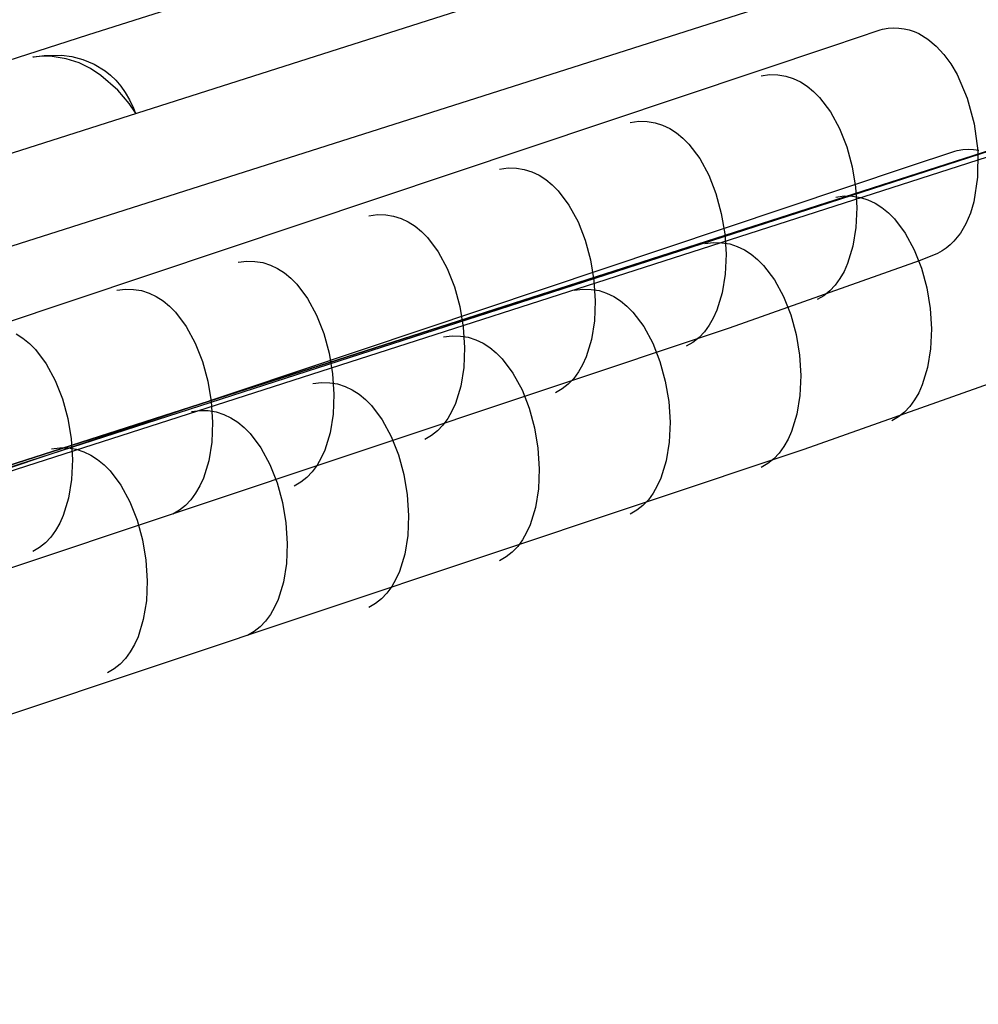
# Model space of a CAD drawing. Extents: x -3.57 to 3.57, y -2.08 to 2.06.
# Tile 91 of 219: x 0.02 to 0.31, y -0.67 to -0.37. Entities that reach past the tile are written whole.
import ezdxf

# ---------------------------------------------------------------- set-up
doc = ezdxf.new("R2010")
doc.units = 0

msp = doc.modelspace()

# ---------------------------------------------------------------- linework, layer by layer
at = {"layer": 'Layer 1', "color": 7, "linetype": 'CONTINUOUS'}
for p, q in [((0.388564, -0.262472), (0.040573, -0.3734)), ((0.388564, -0.262472), (0.040573, -0.3734)), ((0.39803, -0.287592), (0.116047, -0.377594)), ((-0.231611, -0.516411), (0.243276, -0.365033)), ((-1.439134, -0.974092), (0.434681, -0.368705)), ((0.040573, -0.3734), (-1.104737, -0.738485)), ((0.040573, -0.3734), (-1.104737, -0.738485)), ((0.265037, -0.376534), (0.27928, -0.37176)), ((0.27928, -0.37176), (0.279992, -0.371521)), ((0.279992, -0.371521), (0.279996, -0.37152)), ((0.279996, -0.37152), (0.281703, -0.371258)), ((0.279996, -0.37152), (0.279996, -0.37152)), ((0.279996, -0.37152), (0.279996, -0.37152)), ((0.281703, -0.371258), (0.283366, -0.37116)), ((0.283366, -0.37116), (0.284985, -0.37122)), ((0.284985, -0.37122), (0.286559, -0.371431)), ((0.286559, -0.371431), (0.288087, -0.371788)), ((0.288087, -0.371788), (0.289569, -0.372284)), ((0.289569, -0.372284), (0.291002, -0.372914)), ((0.291002, -0.372914), (0.293723, -0.374549)), ((-0.142818, -0.513258), (0.265037, -0.376534)), ((0.293723, -0.374549), (0.296242, -0.376644)), ((0.296242, -0.376644), (0.298553, -0.379151)), ((0.116047, -0.377594), (-1.684558, -0.952307)), ((0.027066, -0.379695), (0.024063, -0.379957)), ((0.024444, -0.379872), (0.027462, -0.37945)), ((0.029929, -0.379762), (0.027066, -0.379695)), ((0.027462, -0.37945), (0.032686, -0.379429)), ((0.034151, -0.380451), (0.029929, -0.379762)), ((0.032686, -0.379429), (0.035824, -0.379847)), ((0.298553, -0.379151), (0.300649, -0.38202)), ((0.024063, -0.379957), (0.024065, -0.379956)), ((0.024063, -0.379957), (0.024063, -0.379957)), ((0.024063, -0.379957), (0.024063, -0.379957)), ((0.024063, -0.379957), (0.024063, -0.379957)), ((0.024063, -0.379957), (0.024063, -0.379957)), ((0.024063, -0.379957), (0.024063, -0.379957)), ((0.024063, -0.379957), (0.024063, -0.379957)), ((0.024063, -0.379957), (0.024063, -0.379957)), ((0.024065, -0.379956), (0.024079, -0.379953)), ((0.024079, -0.379953), (0.024148, -0.379937)), ((0.024148, -0.379937), (0.024444, -0.379872)), ((0.038012, -0.381729), (0.034151, -0.380451)), ((0.035824, -0.379847), (0.039152, -0.380701)), ((0.041503, -0.383459), (0.038012, -0.381729)), ((0.039152, -0.380701), (0.04255, -0.382099)), ((0.04255, -0.382099), (0.045896, -0.384156)), ((0.300649, -0.38202), (0.302524, -0.385204)), ((-0.124154, -0.54842), (0.388347, -0.383605)), ((0.044615, -0.3855), (0.041503, -0.383459)), ((0.049664, -0.389961), (0.044615, -0.3855)), ((0.045896, -0.384156), (0.047512, -0.385465)), ((0.047512, -0.385465), (0.04907, -0.38698)), ((0.243433, -0.385579), (0.24602, -0.385246)), ((0.24602, -0.385246), (0.248505, -0.385287)), ((0.248505, -0.385287), (0.250885, -0.38568)), ((0.250885, -0.38568), (0.253156, -0.386404)), ((0.302524, -0.385204), (0.305578, -0.39232)), ((0.04907, -0.38698), (0.050555, -0.388715)), ((0.050555, -0.388715), (0.051952, -0.390684)), ((0.253156, -0.386404), (0.255317, -0.387436)), ((0.255317, -0.387436), (0.257363, -0.388756)), ((0.053085, -0.393999), (0.049664, -0.389961)), ((0.051952, -0.390684), (0.053245, -0.392901)), ((0.257363, -0.388756), (0.259292, -0.390342)), ((0.259292, -0.390342), (0.2611, -0.392172)), ((0.355183, -0.394271), (-0.157336, -0.559092)), ((0.054802, -0.396502), (0.053085, -0.393999)), ((0.053245, -0.392901), (0.05442, -0.39538)), ((0.2611, -0.392172), (0.264343, -0.396478)), ((0.305578, -0.39232), (0.30766, -0.400108)), ((0.05442, -0.39538), (0.054959, -0.396722)), ((0.054957, -0.396757), (0.054802, -0.396502)), ((0.054992, -0.396817), (0.054957, -0.396757)), ((0.054959, -0.396722), (0.054991, -0.396808)), ((0.054991, -0.396808), (0.054999, -0.396829)), ((0.054999, -0.396829), (0.054992, -0.396817)), ((0.054999, -0.396829), (0.055, -0.396831)), ((0.055, -0.39683), (0.054999, -0.396829)), ((0.055, -0.396831), (0.055, -0.39683)), ((0.055, -0.396831), (0.055, -0.396831)), ((0.055, -0.396831), (0.055, -0.396831)), ((0.055, -0.396831), (0.055, -0.396831)), ((0.055, -0.396831), (0.055, -0.396831)), ((0.055, -0.396831), (0.055, -0.396831)), ((0.055, -0.396831), (0.055, -0.396831)), ((0.264343, -0.396478), (0.267066, -0.4015)), ((0.204059, -0.399642), (0.206646, -0.399308)), ((0.206646, -0.399308), (0.209131, -0.399349)), ((0.209131, -0.399349), (0.211511, -0.399742)), ((0.211511, -0.399742), (0.213782, -0.400466)), ((0.213782, -0.400466), (0.215943, -0.401498)), ((0.30766, -0.400108), (0.308715, -0.408178)), ((0.215943, -0.401498), (0.217989, -0.402818)), ((0.217989, -0.402818), (0.219917, -0.404404)), ((0.267066, -0.4015), (0.269246, -0.407066)), ((0.219917, -0.404404), (0.221725, -0.406233)), ((0.221725, -0.406233), (0.224968, -0.410539)), ((0.314344, -0.409261), (-0.038481, -0.522726)), ((0.269246, -0.407066), (0.270857, -0.413002)), ((0.287537, -0.413093), (0.30178, -0.408319)), ((0.30178, -0.408319), (0.302492, -0.40808)), ((0.302492, -0.40808), (0.302496, -0.408079)), ((0.302496, -0.408079), (0.304203, -0.407817)), ((0.302496, -0.408079), (0.302496, -0.408079)), ((0.302496, -0.408079), (0.302496, -0.408079)), ((0.304203, -0.407817), (0.305866, -0.40772)), ((0.305866, -0.40772), (0.307485, -0.407779)), ((0.307485, -0.407779), (0.309059, -0.407991)), ((0.308715, -0.408178), (0.308687, -0.416142)), ((0.224968, -0.410539), (0.227691, -0.415561)), ((-0.120318, -0.549821), (0.287537, -0.413093)), ((0.164685, -0.413705), (0.167272, -0.413371)), ((0.167272, -0.413371), (0.169757, -0.413412)), ((0.169757, -0.413412), (0.172137, -0.413805)), ((0.172137, -0.413805), (0.174408, -0.414528)), ((0.174408, -0.414528), (0.176569, -0.415561)), ((0.270857, -0.413002), (0.271875, -0.419137)), ((0.176569, -0.415561), (0.178615, -0.416881)), ((0.178615, -0.416881), (0.180543, -0.418467)), ((0.227691, -0.415561), (0.22987, -0.421127)), ((0.308687, -0.416142), (0.30752, -0.423608)), ((0.180543, -0.418467), (0.182351, -0.420296)), ((0.182351, -0.420296), (0.185594, -0.424602)), ((0.22987, -0.421127), (0.231481, -0.427064)), ((0.271875, -0.419137), (0.272274, -0.425296)), ((0.265933, -0.422142), (0.26852, -0.421808)), ((0.26852, -0.421808), (0.271005, -0.421849)), ((0.271005, -0.421849), (0.273385, -0.422242)), ((0.273385, -0.422242), (0.275656, -0.422966)), ((0.275656, -0.422966), (0.277817, -0.423998)), ((0.277817, -0.423998), (0.279863, -0.425318)), ((0.30752, -0.423608), (0.306492, -0.427034)), ((0.185594, -0.424602), (0.188317, -0.429624)), ((0.231481, -0.427064), (0.232498, -0.433199)), ((0.272274, -0.425296), (0.272032, -0.431307)), ((0.279863, -0.425318), (0.281792, -0.426904)), ((0.281792, -0.426904), (0.2836, -0.428733)), ((0.306492, -0.427034), (0.305159, -0.430189)), ((0.125311, -0.427768), (0.127898, -0.427434)), ((0.127898, -0.427434), (0.130383, -0.427475)), ((0.130383, -0.427475), (0.132763, -0.427868)), ((0.132763, -0.427868), (0.135034, -0.428591)), ((0.135034, -0.428591), (0.137195, -0.429624)), ((0.137195, -0.429624), (0.139241, -0.430944)), ((0.188317, -0.429624), (0.190496, -0.43519)), ((0.2836, -0.428733), (0.286843, -0.433039)), ((0.305159, -0.430189), (0.303513, -0.433025)), ((0.139241, -0.430944), (0.141169, -0.432529)), ((0.141169, -0.432529), (0.142977, -0.434359)), ((0.232498, -0.433199), (0.232898, -0.439358)), ((0.272032, -0.431307), (0.271121, -0.436996)), ((0.286843, -0.433039), (0.289566, -0.438061)), ((0.303513, -0.433025), (0.301548, -0.435494)), ((0.142977, -0.434359), (0.14622, -0.438664)), ((0.190496, -0.43519), (0.192107, -0.441127)), ((0.226559, -0.436205), (0.229146, -0.435871)), ((0.229146, -0.435871), (0.231631, -0.435912)), ((0.231631, -0.435912), (0.234011, -0.436305)), ((0.301548, -0.435494), (0.300443, -0.436575)), ((0.14622, -0.438664), (0.148943, -0.443686)), ((0.234011, -0.436305), (0.236282, -0.437028)), ((0.236282, -0.437028), (0.238443, -0.438061)), ((0.238443, -0.438061), (0.240489, -0.439381)), ((0.271121, -0.436996), (0.269519, -0.442191)), ((0.289566, -0.438061), (0.291746, -0.443627)), ((0.296616, -0.43914), (0.291343, -0.441326)), ((0.297986, -0.4384), (0.296616, -0.43914)), ((0.299256, -0.437546), (0.297986, -0.4384)), ((0.300443, -0.436575), (0.299256, -0.437546)), ((0.085937, -0.441831), (0.088524, -0.441497)), ((0.088524, -0.441497), (0.091008, -0.441538)), ((0.091008, -0.441538), (0.093388, -0.441931)), ((0.093388, -0.441931), (0.095659, -0.442654)), ((0.192107, -0.441127), (0.193124, -0.447262)), ((0.232898, -0.439358), (0.232655, -0.445369)), ((0.291343, -0.441326), (0.233824, -0.461711)), ((0.240489, -0.439381), (0.242417, -0.440966)), ((0.242417, -0.440966), (0.244225, -0.442796)), ((0.095659, -0.442654), (0.097819, -0.443687)), ((0.097819, -0.443687), (0.099865, -0.445007)), ((0.099865, -0.445007), (0.101794, -0.446592)), ((0.148943, -0.443686), (0.151122, -0.449252)), ((0.244225, -0.442796), (0.247468, -0.447101)), ((0.26845, -0.444549), (0.267199, -0.446718)), ((0.269519, -0.442191), (0.26845, -0.444549)), ((0.291746, -0.443627), (0.293357, -0.449564)), ((0.101794, -0.446592), (0.103602, -0.448422)), ((0.193124, -0.447262), (0.193524, -0.453421)), ((0.232655, -0.445369), (0.231744, -0.451058)), ((0.247468, -0.447101), (0.250191, -0.452123)), ((0.267199, -0.446718), (0.265763, -0.448678)), ((0.049374, -0.450268), (0.051961, -0.449934)), ((0.051961, -0.449934), (0.054446, -0.449975)), ((0.054446, -0.449975), (0.056826, -0.450368)), ((0.056826, -0.450368), (0.059097, -0.451091)), ((0.103602, -0.448422), (0.106844, -0.452727)), ((0.151122, -0.449252), (0.152733, -0.455188)), ((0.187185, -0.450268), (0.189772, -0.449934)), ((0.189772, -0.449934), (0.192257, -0.449975)), ((0.192257, -0.449975), (0.194637, -0.450368)), ((0.194637, -0.450368), (0.196908, -0.451091)), ((0.264138, -0.450405), (0.262322, -0.45188)), ((0.265763, -0.448678), (0.264138, -0.450405)), ((0.293357, -0.449564), (0.294375, -0.455699)), ((0.059097, -0.451091), (0.061258, -0.452124)), ((0.061258, -0.452124), (0.063304, -0.453444)), ((0.063304, -0.453444), (0.065232, -0.455029)), ((0.106844, -0.452727), (0.109567, -0.457749)), ((0.193524, -0.453421), (0.193281, -0.459432)), ((0.196908, -0.451091), (0.199069, -0.452124)), ((0.199069, -0.452124), (0.201115, -0.453444)), ((0.201115, -0.453444), (0.203043, -0.455029)), ((0.231744, -0.451058), (0.230141, -0.456254)), ((0.250191, -0.452123), (0.25237, -0.457689)), ((0.262322, -0.45188), (0.260311, -0.453079)), ((0.065232, -0.455029), (0.06704, -0.456859)), ((0.06704, -0.456859), (0.070283, -0.461164)), ((0.152733, -0.455188), (0.15375, -0.461323)), ((0.203043, -0.455029), (0.204851, -0.456859)), ((0.204851, -0.456859), (0.208094, -0.461164)), ((0.230141, -0.456254), (0.229073, -0.458612)), ((0.294375, -0.455699), (0.294774, -0.461858)), ((0.109567, -0.457749), (0.111746, -0.463314)), ((0.193281, -0.459432), (0.19237, -0.465121)), ((0.229073, -0.458612), (0.227822, -0.460781)), ((0.25237, -0.457689), (0.253981, -0.463625)), ((0.233824, -0.461711), (-0.163436, -0.594412)), ((0.070283, -0.461164), (0.073006, -0.466186)), ((0.15375, -0.461323), (0.15415, -0.467482)), ((0.208094, -0.461164), (0.210817, -0.466186)), ((0.226385, -0.462741), (0.22476, -0.464468)), ((0.227822, -0.460781), (0.226385, -0.462741)), ((0.294774, -0.461858), (0.294532, -0.467869)), ((0.019071, -0.463373), (0.021117, -0.464693)), ((0.021117, -0.464693), (0.023046, -0.466279)), ((0.111746, -0.463314), (0.113357, -0.469251)), ((0.147811, -0.464331), (0.150398, -0.463997)), ((0.150398, -0.463997), (0.152883, -0.464038)), ((0.152883, -0.464038), (0.155263, -0.464431)), ((0.155263, -0.464431), (0.157534, -0.465154)), ((0.157534, -0.465154), (0.159695, -0.466187)), ((0.19237, -0.465121), (0.190767, -0.470317)), ((0.22476, -0.464468), (0.222944, -0.465943)), ((0.253981, -0.463625), (0.254998, -0.46976)), ((0.023046, -0.466279), (0.024854, -0.468109)), ((0.024854, -0.468109), (0.028096, -0.472415)), ((0.073006, -0.466186), (0.075185, -0.471752)), ((0.15415, -0.467482), (0.153907, -0.473493)), ((0.159695, -0.466187), (0.161741, -0.467507)), ((0.161741, -0.467507), (0.163669, -0.469092)), ((0.210817, -0.466186), (0.212996, -0.471752)), ((0.222944, -0.465943), (0.220933, -0.467142)), ((0.294532, -0.467869), (0.293621, -0.473558)), ((0.075185, -0.471752), (0.076796, -0.477688)), ((0.113357, -0.469251), (0.114375, -0.475385)), ((0.163669, -0.469092), (0.165477, -0.470922)), ((0.165477, -0.470922), (0.16872, -0.475227)), ((0.190767, -0.470317), (0.189699, -0.472675)), ((0.212996, -0.471752), (0.214607, -0.477688)), ((0.254998, -0.46976), (0.255398, -0.475919)), ((0.028096, -0.472415), (0.030819, -0.477437)), ((0.153907, -0.473493), (0.152996, -0.479183)), ((0.189699, -0.472675), (0.188448, -0.474844)), ((0.293621, -0.473558), (0.292019, -0.478754)), ((0.030819, -0.477437), (0.032998, -0.483003)), ((0.076796, -0.477688), (0.077813, -0.483823)), ((0.114375, -0.475385), (0.114775, -0.481544)), ((0.16872, -0.475227), (0.171443, -0.480249)), ((0.187011, -0.476804), (0.185386, -0.478531)), ((0.188448, -0.474844), (0.187011, -0.476804)), ((0.214607, -0.477688), (0.215624, -0.483823)), ((0.255398, -0.475919), (0.255155, -0.48193)), ((0.108437, -0.478394), (0.111024, -0.47806)), ((0.111024, -0.47806), (0.113508, -0.478101)), ((0.113508, -0.478101), (0.115888, -0.478494)), ((0.115888, -0.478494), (0.118159, -0.479217)), ((0.118159, -0.479217), (0.120319, -0.48025)), ((0.120319, -0.48025), (0.122365, -0.48157)), ((0.152996, -0.479183), (0.151393, -0.484378)), ((0.171443, -0.480249), (0.173622, -0.485814)), ((0.18357, -0.480005), (0.181559, -0.481205)), ((0.185386, -0.478531), (0.18357, -0.480005)), ((0.313843, -0.477889), (0.256324, -0.498272)), ((0.292019, -0.478754), (0.29095, -0.481112)), ((0.032998, -0.483003), (0.034609, -0.488939)), ((0.114775, -0.481544), (0.114532, -0.487555)), ((0.122365, -0.48157), (0.124294, -0.483155)), ((0.124294, -0.483155), (0.126102, -0.484985)), ((0.255155, -0.48193), (0.254244, -0.48762)), ((0.289699, -0.483281), (0.288263, -0.485241)), ((0.29095, -0.481112), (0.289699, -0.483281)), ((0.071874, -0.486827), (0.074461, -0.486494)), ((0.074461, -0.486494), (0.076946, -0.486535)), ((0.076946, -0.486535), (0.079326, -0.486928)), ((0.077813, -0.483823), (0.078213, -0.489982)), ((0.126102, -0.484985), (0.129344, -0.48929)), ((0.151393, -0.484378), (0.150324, -0.486736)), ((0.173622, -0.485814), (0.175233, -0.491751)), ((0.215624, -0.483823), (0.216024, -0.489982)), ((0.288263, -0.485241), (0.286638, -0.486968)), ((0.034609, -0.488939), (0.035627, -0.495074)), ((0.079326, -0.486928), (0.081597, -0.487652)), ((0.081597, -0.487652), (0.083758, -0.488684)), ((0.083758, -0.488684), (0.085804, -0.490004)), ((0.114532, -0.487555), (0.113621, -0.493244)), ((0.129344, -0.48929), (0.132067, -0.494312)), ((0.149074, -0.488906), (0.147637, -0.490866)), ((0.150324, -0.486736), (0.149074, -0.488906)), ((0.254244, -0.48762), (0.252641, -0.492815)), ((0.284822, -0.488443), (0.282811, -0.489642)), ((0.286638, -0.486968), (0.284822, -0.488443)), ((0.078213, -0.489982), (0.077969, -0.495993)), ((0.085804, -0.490004), (0.087732, -0.49159)), ((0.087732, -0.49159), (0.08954, -0.49342)), ((0.147637, -0.490866), (0.146012, -0.492594)), ((0.175233, -0.491751), (0.17625, -0.497885)), ((0.216024, -0.489982), (0.215781, -0.495993)), ((0.035627, -0.495074), (0.036027, -0.501233)), ((0.08954, -0.49342), (0.092783, -0.497726)), ((0.113621, -0.493244), (0.112019, -0.498439)), ((0.132067, -0.494312), (0.134246, -0.499877)), ((0.144196, -0.494068), (0.142185, -0.495268)), ((0.146012, -0.492594), (0.144196, -0.494068)), ((0.251573, -0.495173), (0.250322, -0.497343)), ((0.252641, -0.492815), (0.251573, -0.495173)), ((0.256324, -0.498272), (-0.140936, -0.630975)), ((0.029685, -0.498079), (0.032272, -0.497745)), ((0.032272, -0.497745), (0.034757, -0.497786)), ((0.034757, -0.497786), (0.037137, -0.498179)), ((0.037137, -0.498179), (0.039408, -0.498902)), ((0.077969, -0.495993), (0.077059, -0.501683)), ((0.092783, -0.497726), (0.095506, -0.502748)), ((0.112019, -0.498439), (0.11095, -0.500797)), ((0.17625, -0.497885), (0.17665, -0.504044)), ((0.215781, -0.495993), (0.21487, -0.501683)), ((0.250322, -0.497343), (0.248885, -0.499303)), ((0.036027, -0.501233), (0.035784, -0.507244)), ((0.039408, -0.498902), (0.041569, -0.499935)), ((0.041569, -0.499935), (0.043615, -0.501255)), ((0.043615, -0.501255), (0.045544, -0.50284)), ((0.11095, -0.500797), (0.109699, -0.502966)), ((0.134246, -0.499877), (0.135857, -0.505814)), ((0.24726, -0.501031), (0.245444, -0.502505)), ((0.248885, -0.499303), (0.24726, -0.501031)), ((0.045544, -0.50284), (0.047352, -0.50467)), ((0.077059, -0.501683), (0.075456, -0.506878)), ((0.095506, -0.502748), (0.097685, -0.508314)), ((0.109699, -0.502966), (0.108263, -0.504926)), ((0.17665, -0.504044), (0.176407, -0.510055)), ((0.21487, -0.501683), (0.213267, -0.506878)), ((0.245444, -0.502505), (0.243433, -0.503705)), ((0.035784, -0.507244), (0.034873, -0.512933)), ((0.047352, -0.50467), (0.050595, -0.508975)), ((0.075456, -0.506878), (0.074387, -0.509236)), ((0.106638, -0.506653), (0.104822, -0.508128)), ((0.108263, -0.504926), (0.106638, -0.506653)), ((0.135857, -0.505814), (0.136875, -0.511948)), ((0.213267, -0.506878), (0.212199, -0.509236)), ((0.050595, -0.508975), (0.053318, -0.513997)), ((0.074387, -0.509236), (0.073137, -0.511406)), ((0.097685, -0.508314), (0.099296, -0.51425)), ((0.104822, -0.508128), (0.102811, -0.509327)), ((0.176407, -0.510055), (0.175496, -0.515744)), ((0.212199, -0.509236), (0.210948, -0.511406)), ((0.034873, -0.512933), (0.033271, -0.518128)), ((0.073137, -0.511406), (0.0717, -0.513366)), ((0.136875, -0.511948), (0.137275, -0.518107)), ((0.210948, -0.511406), (0.209511, -0.513366)), ((0.053318, -0.513997), (0.055498, -0.519563)), ((0.070075, -0.515094), (0.068259, -0.516568)), ((0.0717, -0.513366), (0.070075, -0.515094)), ((0.099296, -0.51425), (0.100313, -0.520385)), ((0.175496, -0.515744), (0.173893, -0.520939)), ((0.207886, -0.515094), (0.20607, -0.516568)), ((0.209511, -0.513366), (0.207886, -0.515094)), ((0.033271, -0.518128), (0.032202, -0.520486)), ((0.068259, -0.516568), (0.066248, -0.517768)), ((0.137275, -0.518107), (0.137032, -0.524118)), ((0.20607, -0.516568), (0.204059, -0.517768)), ((0.032202, -0.520486), (0.030951, -0.522655)), ((0.055498, -0.519563), (0.057109, -0.5255)), ((0.100313, -0.520385), (0.100713, -0.526544)), ((0.173893, -0.520939), (0.172824, -0.523297)), ((0.029515, -0.524615), (0.02789, -0.526342)), ((0.030951, -0.522655), (0.029515, -0.524615)), ((0.137032, -0.524118), (0.136121, -0.529807)), ((0.172824, -0.523297), (0.171574, -0.525466)), ((0.026074, -0.527817), (0.024063, -0.529016)), ((0.02789, -0.526342), (0.026074, -0.527817)), ((0.057109, -0.5255), (0.058127, -0.531634)), ((0.100713, -0.526544), (0.100469, -0.532555)), ((0.170137, -0.527426), (0.168512, -0.529153)), ((0.171574, -0.525466), (0.170137, -0.527426)), ((0.136121, -0.529807), (0.134519, -0.535002)), ((0.166696, -0.530628), (0.164685, -0.531827)), ((0.168512, -0.529153), (0.166696, -0.530628)), ((0.058127, -0.531634), (0.058526, -0.537793)), ((0.100469, -0.532555), (0.099559, -0.538244)), ((0.134519, -0.535002), (0.13345, -0.53736)), ((0.058526, -0.537793), (0.058284, -0.543804)), ((0.099559, -0.538244), (0.097956, -0.543439)), ((0.132199, -0.539529), (0.130763, -0.541489)), ((0.13345, -0.53736), (0.132199, -0.539529)), ((0.130763, -0.541489), (0.129138, -0.543216)), ((0.058284, -0.543804), (0.057373, -0.549494)), ((0.096887, -0.545797), (0.095637, -0.547966)), ((0.097956, -0.543439), (0.096887, -0.545797)), ((0.127322, -0.544691), (0.125311, -0.54589)), ((0.129138, -0.543216), (0.127322, -0.544691)), ((0.095637, -0.547966), (0.0942, -0.549926)), ((0.057373, -0.549494), (0.055771, -0.554689)), ((0.092575, -0.551653), (0.090759, -0.553128)), ((0.0942, -0.549926), (0.092575, -0.551653)), ((0.055771, -0.554689), (0.054702, -0.557047)), ((0.090759, -0.553128), (0.088748, -0.554327)), ((0.054702, -0.557047), (0.053451, -0.559217)), ((0.053451, -0.559217), (0.052015, -0.561177)), ((0.05039, -0.562905), (0.048574, -0.564379)), ((0.052015, -0.561177), (0.05039, -0.562905)), ((0.048574, -0.564379), (0.046563, -0.565579))]:
    msp.add_line(p, q, dxfattribs=at)

doc.saveas('drawing.dxf')
